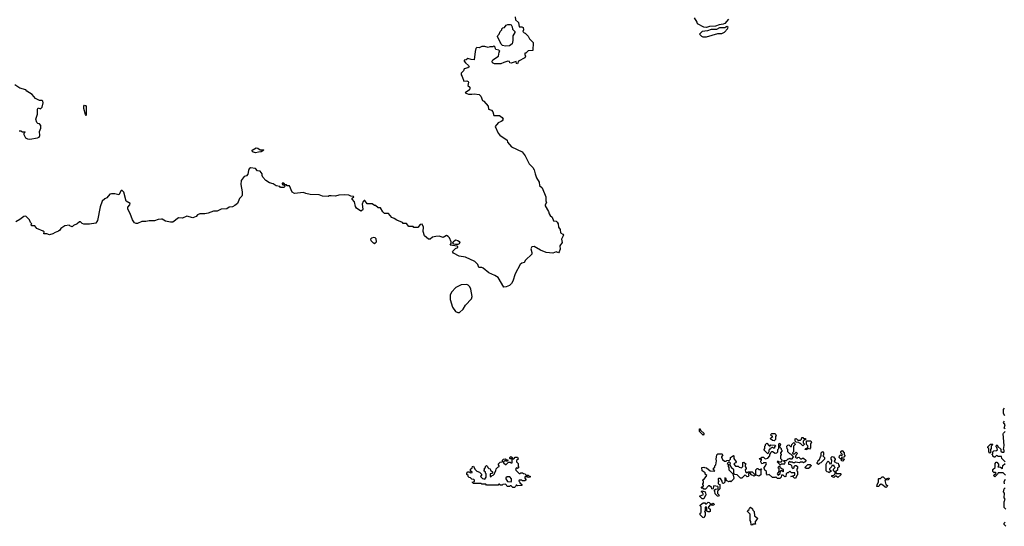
# Model space of a CAD drawing. Extents: x 1985742 to 2252716, y 78271 to 266492.
# Tile 143 of 250: x 2087671 to 2099721, y 206255 to 212451. Entities that reach past the tile are written whole.
import ezdxf

# ---------------------------------------------------------------- set-up
doc = ezdxf.new("R2010")
doc.units = 0

msp = doc.modelspace()

# ---------------------------------------------------------------- linework, layer by layer
at = {"layer": '0CON10XD'}
for points in [[(2093733, 212485), (2093739, 212449), (2093775, 212418), (2093782, 212362), (2093815, 212362), (2093832, 212355), (2093838, 212325), (2093830, 212305), (2093845, 212290), (2093858, 212288), (2093895, 212250), (2093910, 212215), (2093955, 212170), (2093950, 212075), (2093895, 212068), (2093865, 212040), (2093855, 212040), (2093852, 212025), (2093860, 212005), (2093852, 211985), (2093777, 211943), (2093765, 211913), (2093752, 211915), (2093745, 211938), (2093685, 211920), (2093670, 211925), (2093665, 211938), (2093645, 211942), (2093595, 211927), (2093561, 211909), (2093481, 211911), (2093458, 211925), (2093454, 211945), (2093460, 211960), (2093532, 212005), (2093540, 212055), (2093548, 212065), (2093535, 212080), (2093500, 212085), (2093493, 212093), (2093490, 212115), (2093475, 212130), (2093462, 212118), (2093425, 212120), (2093405, 212110), (2093365, 212122), (2093325, 212122), (2093295, 212108), (2093265, 212110), (2093253, 212097), (2093247, 212063), (2093235, 211960), (2093195, 211962), (2093155, 211978), (2093135, 211960), (2093110, 211955), (2093110, 211945), (2093125, 211922), (2093165, 211890), (2093170, 211875), (2093157, 211863), (2093111, 211849), (2093102, 211825), (2093072, 211795), (2093072, 211775), (2093087, 211755), (2093105, 211700), (2093145, 211702), (2093158, 211695), (2093162, 211685), (2093157, 211645), (2093178, 211625), (2093180, 211615), (2093175, 211592), (2093122, 211555), (2093162, 211542), (2093205, 211539), (2093235, 211546), (2093296, 211536), (2093314, 211515), (2093334, 211464), (2093350, 211455), (2093403, 211395), (2093410, 211355), (2093447, 211345), (2093462, 211322), (2093475, 211280), (2093545, 211279), (2093576, 211256), (2093586, 211235), (2093576, 211215), (2093565, 211204), (2093525, 211189), (2093490, 211145), (2093528, 211065), (2093547, 211037), (2093638, 210978), (2093643, 210953), (2093690, 210895), (2093820, 210835), (2093858, 210785), (2093905, 210690)], [(2096344, 212456), (2096302, 212405), (2096282, 212395), (2096232, 212388), (2096187, 212373), (2096113, 212367), (2096076, 212354), (2096045, 212359), (2095965, 212400), (2095962, 212422), (2095930, 212475)], [(2093617, 212127), (2093580, 212135), (2093562, 212152), (2093560, 212165), (2093550, 212175), (2093518, 212245), (2093521, 212259), (2093540, 212275), (2093552, 212308), (2093570, 212325), (2093572, 212338), (2093585, 212350), (2093606, 212354), (2093625, 212382), (2093645, 212393), (2093673, 212393), (2093686, 212386), (2093698, 212365), (2093703, 212333), (2093730, 212305), (2093730, 212295), (2093707, 212255), (2093707, 212197), (2093698, 212155), (2093665, 212131), (2093617, 212127)], [(2096075, 212242), (2096215, 212280), (2096265, 212282), (2096295, 212300), (2096335, 212340), (2096340, 212355), (2096324, 212366), (2096299, 212351), (2096235, 212350), (2096198, 212332), (2096135, 212330), (2096087, 212313), (2096023, 212305), (2095990, 212275), (2096015, 212250), (2096033, 212243), (2096075, 212242)], [(2087665, 211090), (2087685, 211090), (2087705, 211080), (2087735, 211080), (2087740, 211075), (2087722, 211058), (2087722, 211045), (2087743, 211005), (2087765, 210992), (2087795, 210990), (2087890, 211005), (2087908, 211015), (2087917, 211035), (2087914, 211084), (2087930, 211125), (2087929, 211155), (2087915, 211178), (2087893, 211183), (2087880, 211195), (2087868, 211235), (2087888, 211295), (2087888, 211355), (2087898, 211372), (2087925, 211362), (2087935, 211368), (2087945, 211382), (2087958, 211435), (2087956, 211456), (2087945, 211464), (2087915, 211464), (2087865, 211487), (2087825, 211537), (2087757, 211577), (2087745, 211592), (2087675, 211614), (2087610, 211655)], [(2088485, 211280), (2088475, 211290), (2088456, 211365), (2088456, 211395), (2088465, 211406), (2088475, 211403), (2088485, 211390), (2088485, 211280)], [(2090555, 210822), (2090520, 210835), (2090518, 210855), (2090565, 210882), (2090585, 210880), (2090615, 210860), (2090655, 210860), (2090660, 210855), (2090627, 210833), (2090595, 210832), (2090555, 210822)], [(2093905, 210690), (2093952, 210645), (2093968, 210615), (2093978, 210565), (2093997, 210515), (2094028, 210465), (2094032, 210425), (2094064, 210394), (2094110, 210285), (2094112, 210235), (2094120, 210215), (2094102, 210185), (2094102, 210175), (2094142, 210105), (2094150, 210075), (2094162, 210055), (2094187, 210037), (2094205, 209992), (2094235, 209988), (2094249, 209975), (2094260, 209955), (2094266, 209915), (2094284, 209885), (2094290, 209845), (2094319, 209829), (2094326, 209815), (2094300, 209765), (2094310, 209725), (2094282, 209685), (2094286, 209644), (2094275, 209610), (2094265, 209600), (2094235, 209610), (2094195, 209594), (2094115, 209604), (2094045, 209633), (2093968, 209678), (2093938, 209672), (2093927, 209647), (2093939, 209605), (2093937, 209585), (2093860, 209510), (2093845, 209480), (2093815, 209473), (2093795, 209458), (2093736, 209344), (2093707, 209255), (2093688, 209225), (2093665, 209202), (2093625, 209182), (2093595, 209180), (2093525, 209298), (2093485, 209322), (2093414, 209354), (2093345, 209410), (2093325, 209420), (2093292, 209422), (2093278, 209458), (2093240, 209495), (2093127, 209547), (2093048, 209558), (2092980, 209595), (2092968, 209615), (2093005, 209651), (2093032, 209665), (2093032, 209675), (2093023, 209683), (2092940, 209695), (2092952, 209715), (2092951, 209735), (2092931, 209785), (2092915, 209801), (2092895, 209810), (2092855, 209788), (2092805, 209804), (2092765, 209801), (2092725, 209790), (2092695, 209766), (2092675, 209768), (2092626, 209806), (2092610, 209860), (2092611, 209915), (2092595, 209950), (2092574, 209946), (2092545, 209910), (2092495, 209910), (2092485, 209920), (2092435, 209920), (2092405, 209960), (2092365, 209960), (2092355, 209970), (2092285, 209998), (2092255, 210020), (2092225, 210030), (2092185, 210080), (2092135, 210080), (2092115, 210100), (2092085, 210150), (2092058, 210148), (2092025, 210180), (2092015, 210180), (2091985, 210200), (2091925, 210200), (2091895, 210240), (2091885, 210240), (2091873, 210227), (2091863, 210195), (2091869, 210135), (2091865, 210122), (2091845, 210111), (2091792, 210145), (2091782, 210165), (2091770, 210225), (2091740, 210255), (2091742, 210268), (2091760, 210285), (2091755, 210288), (2091725, 210292), (2091700, 210305), (2091645, 210309), (2091577, 210303), (2091535, 210292), (2091485, 210298), (2091455, 210298), (2091445, 210290), (2091377, 210293), (2091335, 210307), (2091225, 210314), (2091175, 210324), (2091145, 210337), (2091034, 210324), (2091005, 210340), (2090975, 210420), (2090945, 210420), (2090935, 210430), (2090922, 210432), (2090905, 210450), (2090885, 210450), (2090882, 210442), (2090892, 210432), (2090908, 210428), (2090920, 210415), (2090905, 210400), (2090865, 210400), (2090855, 210410), (2090808, 210418), (2090775, 210442), (2090730, 210455), (2090684, 210484), (2090648, 210525), (2090638, 210545), (2090637, 210567), (2090615, 210600), (2090583, 210603), (2090555, 210630), (2090495, 210638), (2090480, 210625), (2090470, 210605), (2090465, 210560), (2090445, 210540), (2090420, 210535), (2090382, 210485), (2090378, 210435), (2090392, 210345), (2090392, 210305), (2090388, 210292), (2090362, 210265), (2090336, 210204), (2090305, 210178), (2090275, 210162), (2090235, 210158), (2090205, 210138), (2090138, 210132), (2090089, 210111), (2090045, 210108), (2089976, 210084), (2089938, 210078), (2089874, 210076), (2089847, 210063), (2089830, 210045), (2089792, 210028), (2089715, 210048), (2089665, 210023), (2089615, 210028), (2089544, 209976), (2089515, 209974), (2089457, 209987), (2089415, 210010), (2089405, 210010), (2089365, 210008), (2089320, 209990), (2089255, 209989), (2089215, 209981), (2089165, 209983), (2089115, 209957), (2089095, 209958), (2089077, 209967), (2089052, 210005), (2089022, 210082), (2088993, 210133), (2088994, 210156), (2089018, 210185), (2089022, 210202), (2088973, 210233), (2088945, 210340), (2088925, 210360), (2088915, 210360), (2088885, 210310), (2088835, 210320), (2088795, 210322), (2088775, 210318), (2088738, 210272), (2088715, 210260), (2088680, 210230), (2088657, 210163), (2088624, 209995), (2088605, 209964), (2088525, 209950), (2088455, 209952), (2088435, 209960), (2088417, 209977), (2088405, 209978), (2088376, 209954), (2088330, 209935), (2088312, 209918), (2088285, 209928), (2088275, 209938), (2088225, 209928), (2088175, 209897), (2088162, 209875), (2088146, 209864), (2088105, 209850), (2088075, 209830), (2088035, 209820), (2088005, 209830), (2087965, 209830), (2087970, 209855), (2087960, 209865), (2087879, 209899), (2087855, 209930), (2087815, 209930), (2087810, 209945), (2087820, 209955), (2087805, 209970), (2087790, 210005), (2087745, 210048), (2087720, 210045), (2087675, 210008), (2087625, 209980)], [(2092015, 209710), (2092038, 209735), (2092035, 209770), (2092022, 209782), (2092005, 209787), (2091975, 209779), (2091966, 209765), (2091969, 209749), (2091995, 209720), (2092005, 209720), (2092015, 209710)], [(2093005, 209700), (2092986, 209706), (2092973, 209723), (2092976, 209735), (2093005, 209760), (2093032, 209752), (2093050, 209740), (2093057, 209725), (2093050, 209710), (2093035, 209703), (2093005, 209700)], [(2093035, 208868), (2093055, 208870), (2093099, 208911), (2093125, 208960), (2093200, 209035), (2093208, 209065), (2093192, 209155), (2093180, 209185), (2093160, 209205), (2093142, 209212), (2093075, 209208), (2093010, 209175), (2092955, 209120), (2092938, 209082), (2092938, 209028), (2092968, 208935), (2093005, 208882), (2093035, 208868)], [(2099728, 207605), (2099710, 207635), (2099710, 207685), (2099725, 207700)], [(2099730, 207445), (2099720, 207455), (2099730, 207495), (2099710, 207525), (2099725, 207540)], [(2096035, 207370), (2095990, 207415), (2095992, 207448), (2095998, 207448), (2096002, 207432), (2096048, 207388), (2096035, 207370)], [(2096905, 207300), (2096883, 207303), (2096860, 207325), (2096862, 207338), (2096890, 207355), (2096872, 207362), (2096860, 207375), (2096875, 207390), (2096915, 207390), (2096930, 207365), (2096920, 207355), (2096920, 207315), (2096905, 207300)], [(2099730, 207045), (2099690, 207085), (2099688, 207108), (2099645, 207110), (2099638, 207118), (2099625, 207120), (2099605, 207100), (2099595, 207100), (2099582, 207112), (2099580, 207125), (2099570, 207135), (2099580, 207145), (2099580, 207165), (2099592, 207178), (2099625, 207180), (2099638, 207192), (2099628, 207218), (2099620, 207225), (2099622, 207238), (2099635, 207250), (2099642, 207232), (2099677, 207197), (2099680, 207175), (2099695, 207160), (2099715, 207160), (2099720, 207165), (2099720, 207185), (2099712, 207195), (2099718, 207242), (2099708, 207385), (2099710, 207395), (2099730, 207415)], [(2097165, 206840), (2097152, 206842), (2097135, 206860), (2097110, 206865), (2097158, 206882), (2097158, 206908), (2097115, 206910), (2097095, 206930), (2097075, 206910), (2097065, 206910), (2097052, 206898), (2097048, 206862), (2097035, 206860), (2097015, 206880), (2096995, 206880), (2096990, 206855), (2096975, 206840), (2096945, 206840), (2096925, 206860), (2096915, 206850), (2096885, 206850), (2096845, 206890), (2096822, 206882), (2096810, 206895), (2096810, 206925), (2096792, 206942), (2096780, 206965), (2096780, 206975), (2096800, 206995), (2096810, 207025), (2096805, 207030), (2096775, 207030), (2096768, 207022), (2096755, 207020), (2096740, 207045), (2096740, 207055), (2096750, 207065), (2096748, 207078), (2096735, 207070), (2096720, 207085), (2096745, 207090), (2096755, 207100), (2096775, 207100), (2096795, 207080), (2096825, 207090), (2096850, 207115), (2096850, 207135), (2096860, 207145), (2096862, 207158), (2096875, 207170), (2096885, 207170), (2096915, 207150), (2096938, 207152), (2096950, 207165), (2096950, 207195), (2096960, 207205), (2096960, 207265), (2096975, 207270), (2096980, 207255), (2096970, 207225), (2096990, 207205), (2096990, 207195), (2097000, 207185), (2096998, 207172), (2096980, 207155), (2096980, 207145), (2096990, 207135), (2096990, 207125), (2096980, 207115), (2096980, 207085), (2096998, 207068), (2097000, 207055), (2096985, 207040), (2096965, 207040), (2096955, 207050), (2096940, 207045), (2096975, 207010), (2096985, 207010), (2096995, 207020), (2097035, 207020), (2097040, 207035), (2097022, 207052), (2097022, 207058), (2097055, 207060), (2097075, 207080), (2097085, 207080), (2097095, 207090), (2097105, 207080), (2097125, 207080), (2097140, 207105), (2097108, 207138), (2097095, 207140), (2097070, 207165), (2097070, 207195), (2097063, 207203), (2097060, 207235), (2097072, 207248), (2097085, 207250), (2097105, 207230), (2097118, 207232), (2097120, 207255), (2097145, 207280), (2097158, 207268), (2097160, 207255), (2097140, 207235), (2097140, 207165), (2097130, 207155), (2097132, 207142), (2097155, 207140), (2097175, 207160), (2097190, 207145), (2097172, 207128), (2097170, 207115), (2097160, 207105), (2097172, 207092), (2097185, 207090), (2097192, 207098), (2097205, 207100), (2097225, 207080), (2097245, 207080), (2097252, 207088), (2097265, 207090), (2097290, 207065), (2097288, 207042), (2097275, 207040), (2097265, 207030), (2097255, 207040), (2097225, 207040), (2097215, 207032), (2097165, 207040), (2097155, 207030), (2097135, 207030), (2097125, 207040), (2097105, 207040), (2097092, 207048), (2097080, 207035), (2097080, 207015), (2097105, 207010), (2097118, 206998), (2097120, 206975), (2097132, 206962), (2097148, 206972), (2097150, 206985), (2097162, 206998), (2097175, 207000), (2097190, 206985), (2097190, 206965), (2097180, 206955), (2097180, 206935), (2097190, 206925), (2097190, 206885), (2097182, 206878), (2097165, 206840)], [(2096825, 207140), (2096780, 207185), (2096780, 207195), (2096790, 207205), (2096790, 207235), (2096800, 207245), (2096800, 207255), (2096815, 207270), (2096845, 207240), (2096855, 207240), (2096865, 207250), (2096918, 207248), (2096920, 207235), (2096910, 207225), (2096908, 207212), (2096895, 207210), (2096888, 207218), (2096875, 207220), (2096868, 207212), (2096852, 207208), (2096850, 207195), (2096840, 207185), (2096840, 207165), (2096825, 207140)], [(2097255, 207240), (2097228, 207268), (2097215, 207270), (2097205, 207280), (2097172, 207282), (2097160, 207295), (2097160, 207325), (2097175, 207330), (2097195, 207310), (2097225, 207310), (2097238, 207322), (2097245, 207340), (2097255, 207340), (2097265, 207330), (2097288, 207328), (2097288, 207312), (2097272, 207308), (2097260, 207295), (2097260, 207275), (2097270, 207265), (2097270, 207255), (2097255, 207240)], [(2097305, 207190), (2097280, 207195), (2097292, 207208), (2097310, 207210), (2097320, 207225), (2097318, 207238), (2097300, 207255), (2097300, 207295), (2097305, 207300), (2097355, 207300), (2097360, 207275), (2097350, 207265), (2097350, 207215), (2097335, 207200), (2097310, 207210), (2097305, 207190)], [(2099545, 207150), (2099530, 207165), (2099530, 207205), (2099520, 207215), (2099520, 207225), (2099552, 207258), (2099575, 207260), (2099580, 207255), (2099560, 207235), (2099560, 207205), (2099550, 207195), (2099550, 207175), (2099560, 207165), (2099545, 207150)], [(2096225, 206620), (2096212, 206622), (2096182, 206652), (2096180, 206685), (2096170, 206695), (2096185, 206710), (2096218, 206712), (2096220, 206735), (2096215, 206740), (2096165, 206750), (2096155, 206710), (2096142, 206712), (2096138, 206728), (2096115, 206750), (2096102, 206748), (2096065, 206710), (2096045, 206710), (2096035, 206720), (2096012, 206722), (2096022, 206738), (2096040, 206745), (2096040, 206755), (2096030, 206765), (2096030, 206775), (2096040, 206785), (2096040, 206805), (2096030, 206815), (2096030, 206825), (2096048, 206832), (2096080, 206875), (2096062, 206892), (2096058, 206908), (2096022, 206932), (2096020, 206975), (2096045, 206980), (2096053, 206973), (2096075, 206970), (2096123, 206933), (2096175, 206930), (2096178, 206938), (2096160, 206945), (2096160, 206965), (2096180, 206980), (2096180, 206995), (2096192, 207008), (2096198, 207055), (2096194, 207076), (2096203, 207127), (2096215, 207140), (2096265, 207140), (2096278, 207128), (2096260, 207105), (2096260, 207095), (2096270, 207085), (2096272, 207072), (2096295, 207050), (2096315, 207050), (2096325, 207060), (2096358, 207062), (2096370, 207075), (2096370, 207095), (2096405, 207120), (2096410, 207115), (2096410, 207085), (2096438, 207045), (2096435, 207030), (2096422, 207028), (2096410, 207015), (2096432, 206992), (2096465, 206990), (2096475, 206980), (2096505, 206970), (2096520, 206985), (2096520, 207035), (2096535, 207040), (2096560, 207015), (2096550, 207005), (2096550, 206985), (2096560, 206965), (2096560, 206955), (2096550, 206945), (2096555, 206920), (2096575, 206910), (2096585, 206920), (2096635, 206920), (2096668, 206888), (2096670, 206875), (2096655, 206870), (2096648, 206878), (2096632, 206882), (2096605, 206910), (2096590, 206895), (2096590, 206885), (2096600, 206875), (2096588, 206862), (2096575, 206860), (2096558, 206878), (2096545, 206880), (2096508, 206842), (2096492, 206842), (2096453, 206883), (2096425, 206890), (2096412, 206902), (2096410, 206945), (2096382, 206972), (2096378, 206988), (2096360, 207005), (2096368, 207028), (2096358, 207038), (2096345, 207040), (2096330, 207025), (2096340, 207015), (2096340, 206985), (2096350, 206975), (2096350, 206945), (2096398, 206898), (2096410, 206845), (2096405, 206830), (2096375, 206800), (2096365, 206810), (2096358, 206802), (2096345, 206800), (2096338, 206808), (2096322, 206812), (2096318, 206838), (2096302, 206848), (2096300, 206795), (2096285, 206780), (2096272, 206782), (2096270, 206805), (2096248, 206838), (2096225, 206840), (2096220, 206835), (2096220, 206815), (2096230, 206805), (2096220, 206795), (2096220, 206775), (2096240, 206765), (2096240, 206715), (2096210, 206685), (2096210, 206655), (2096230, 206635), (2096225, 206620)], [(2097445, 207010), (2097432, 207022), (2097430, 207035), (2097440, 207045), (2097442, 207058), (2097458, 207072), (2097470, 207105), (2097480, 207115), (2097480, 207155), (2097495, 207170), (2097510, 207155), (2097510, 207125), (2097500, 207115), (2097520, 207095), (2097520, 207075), (2097475, 207030), (2097462, 207028), (2097445, 207010)], [(2097745, 207050), (2097730, 207055), (2097730, 207080), (2097715, 207080), (2097700, 207095), (2097702, 207118), (2097715, 207130), (2097725, 207120), (2097740, 207135), (2097720, 207155), (2097722, 207168), (2097735, 207180), (2097760, 207155), (2097760, 207135), (2097770, 207125), (2097770, 207115), (2097758, 207102), (2097730, 207095), (2097730, 207080), (2097755, 207080), (2097760, 207075), (2097758, 207062), (2097745, 207050)], [(2093725, 206730), (2093705, 206730), (2093685, 206750), (2093675, 206750), (2093665, 206740), (2093635, 206740), (2093628, 206758), (2093615, 206770), (2093583, 206767), (2093575, 206760), (2093555, 206760), (2093545, 206770), (2093535, 206770), (2093525, 206760), (2093385, 206760), (2093375, 206770), (2093325, 206770), (2093315, 206780), (2093225, 206780), (2093210, 206795), (2093238, 206802), (2093238, 206818), (2093227, 206827), (2093205, 206830), (2093188, 206848), (2093172, 206852), (2093160, 206865), (2093158, 206878), (2093145, 206890), (2093143, 206905), (2093155, 206920), (2093175, 206920), (2093185, 206910), (2093208, 206912), (2093208, 206918), (2093190, 206935), (2093190, 206955), (2093208, 206972), (2093212, 206988), (2093225, 206990), (2093240, 206955), (2093265, 206930), (2093298, 206918), (2093328, 206888), (2093312, 206862), (2093335, 206840), (2093365, 206830), (2093380, 206855), (2093380, 206895), (2093370, 206905), (2093370, 206915), (2093350, 206935), (2093360, 206945), (2093360, 206965), (2093370, 206975), (2093370, 206985), (2093382, 206998), (2093398, 206988), (2093400, 206975), (2093412, 206962), (2093428, 206958), (2093432, 206942), (2093460, 206915), (2093448, 206902), (2093430, 206895), (2093430, 206865), (2093435, 206860), (2093452, 206878), (2093465, 206880), (2093480, 206895), (2093480, 206905), (2093500, 206935), (2093502, 206958), (2093522, 206978), (2093540, 206985), (2093540, 206995), (2093530, 207005), (2093532, 207018), (2093552, 207038), (2093578, 207042), (2093580, 207065), (2093592, 207078), (2093615, 207080), (2093625, 207070), (2093650, 207065), (2093635, 207050), (2093625, 207050), (2093615, 207060), (2093590, 207045), (2093592, 207032), (2093615, 207010), (2093625, 207010), (2093655, 207040), (2093675, 207040), (2093685, 207030), (2093698, 207032), (2093700, 207080), (2093675, 207080), (2093670, 207085), (2093670, 207095), (2093682, 207108), (2093698, 207098), (2093700, 207080), (2093718, 207082), (2093735, 207100), (2093765, 207100), (2093770, 207075), (2093752, 207058), (2093750, 207045), (2093770, 207025), (2093770, 206985), (2093780, 206975), (2093765, 206960), (2093752, 206968), (2093740, 206955), (2093742, 206942), (2093785, 206900), (2093795, 206900), (2093805, 206910), (2093825, 206910), (2093835, 206900), (2093858, 206898), (2093865, 206880), (2093895, 206880), (2093902, 206872), (2093918, 206868), (2093920, 206855), (2093895, 206850), (2093885, 206860), (2093852, 206858), (2093852, 206842), (2093870, 206825), (2093855, 206810), (2093825, 206810), (2093815, 206820), (2093782, 206818), (2093780, 206805), (2093790, 206795), (2093790, 206785), (2093818, 206768), (2093818, 206752), (2093765, 206750), (2093755, 206760), (2093745, 206760), (2093738, 206742), (2093725, 206730)], [(2097685, 206850), (2097665, 206870), (2097652, 206868), (2097635, 206850), (2097610, 206865), (2097612, 206878), (2097635, 206880), (2097650, 206895), (2097650, 206915), (2097630, 206935), (2097630, 206955), (2097650, 206975), (2097640, 206985), (2097638, 206998), (2097612, 206998), (2097608, 206982), (2097582, 206958), (2097580, 206945), (2097598, 206938), (2097598, 206922), (2097585, 206920), (2097575, 206910), (2097568, 206918), (2097552, 206922), (2097540, 206935), (2097540, 207015), (2097552, 207038), (2097565, 207050), (2097578, 207038), (2097585, 207020), (2097608, 207022), (2097610, 207065), (2097600, 207075), (2097600, 207095), (2097615, 207110), (2097630, 207105), (2097650, 207075), (2097650, 207065), (2097640, 207055), (2097642, 207042), (2097655, 207040), (2097665, 207030), (2097688, 207028), (2097690, 207005), (2097700, 206995), (2097698, 206982), (2097680, 206965), (2097678, 206942), (2097660, 206925), (2097662, 206902), (2097715, 206900), (2097720, 206895), (2097720, 206885), (2097685, 206850)], [(2099735, 206880), (2099705, 206910), (2099645, 206910), (2099638, 206892), (2099605, 206860), (2099590, 206875), (2099620, 206905), (2099608, 206918), (2099595, 206910), (2099580, 206925), (2099582, 206948), (2099610, 206975), (2099610, 207025), (2099622, 207038), (2099628, 207038), (2099650, 207015), (2099650, 206995), (2099642, 206982), (2099675, 206980), (2099695, 206960), (2099700, 206965), (2099702, 206998), (2099730, 207025)], [(2096715, 206870), (2096680, 206885), (2096680, 206945), (2096695, 206960), (2096705, 206960), (2096715, 206950), (2096740, 206950), (2096745, 206960), (2096750, 206955), (2096740, 206950), (2096740, 206885), (2096715, 206870)], [(2096955, 206880), (2096978, 206902), (2096980, 206925), (2096992, 206938), (2096998, 206938), (2097015, 206920), (2097020, 206925), (2097018, 206948), (2097002, 206952), (2096982, 206972), (2096975, 206990), (2096962, 206988), (2096950, 206975), (2096960, 206965), (2096960, 206925), (2096940, 206895), (2096955, 206880)], [(2097325, 206960), (2097295, 206960), (2097280, 206975), (2097315, 207010), (2097345, 207010), (2097360, 206995), (2097342, 206988), (2097340, 206975), (2097325, 206960)], [(2093685, 206800), (2093690, 206805), (2093690, 206835), (2093668, 206858), (2093635, 206860), (2093622, 206848), (2093620, 206835), (2093642, 206802), (2093685, 206800)], [(2098275, 206730), (2098262, 206732), (2098235, 206760), (2098215, 206770), (2098195, 206760), (2098185, 206742), (2098162, 206742), (2098163, 206767), (2098180, 206795), (2098180, 206835), (2098185, 206840), (2098205, 206840), (2098225, 206860), (2098238, 206858), (2098265, 206830), (2098308, 206848), (2098310, 206835), (2098298, 206822), (2098265, 206820), (2098260, 206815), (2098270, 206765), (2098290, 206755), (2098288, 206742), (2098275, 206730)], [(2099723, 206773), (2099718, 206802), (2099735, 206830)], [(2096045, 206590), (2096025, 206590), (2095990, 206625), (2096038, 206642), (2096028, 206668), (2096010, 206675), (2096025, 206690), (2096058, 206678), (2096070, 206645), (2096070, 206635), (2096062, 206628), (2096045, 206590)], [(2099740, 206465), (2099720, 206485), (2099718, 206555), (2099730, 206585), (2099720, 206605), (2099722, 206662), (2099710, 206675), (2099710, 206685), (2099717, 206693), (2099718, 206712), (2099730, 206725)], [(2096045, 206360), (2096032, 206362), (2096000, 206395), (2096000, 206415), (2096010, 206425), (2096010, 206495), (2096000, 206505), (2096000, 206515), (2096035, 206540), (2096055, 206540), (2096065, 206530), (2096075, 206530), (2096095, 206550), (2096108, 206548), (2096125, 206530), (2096145, 206530), (2096158, 206538), (2096170, 206525), (2096168, 206512), (2096145, 206510), (2096138, 206518), (2096125, 206520), (2096100, 206495), (2096102, 206482), (2096120, 206465), (2096120, 206435), (2096115, 206430), (2096095, 206430), (2096082, 206442), (2096080, 206485), (2096075, 206490), (2096062, 206488), (2096060, 206445), (2096050, 206435), (2096060, 206425), (2096060, 206385), (2096045, 206360)], [(2096635, 206270), (2096623, 206273), (2096620, 206315), (2096610, 206325), (2096610, 206405), (2096580, 206435), (2096582, 206448), (2096598, 206462), (2096602, 206478), (2096615, 206490), (2096638, 206468), (2096642, 206452), (2096660, 206435), (2096662, 206382), (2096700, 206355), (2096698, 206342), (2096670, 206315), (2096670, 206295), (2096678, 206282), (2096645, 206280), (2096635, 206270)], [(2099740, 206255), (2099720, 206275), (2099720, 206295), (2099730, 206305)]]:
    msp.add_lwpolyline(points, dxfattribs=at)

doc.saveas('drawing.dxf')
